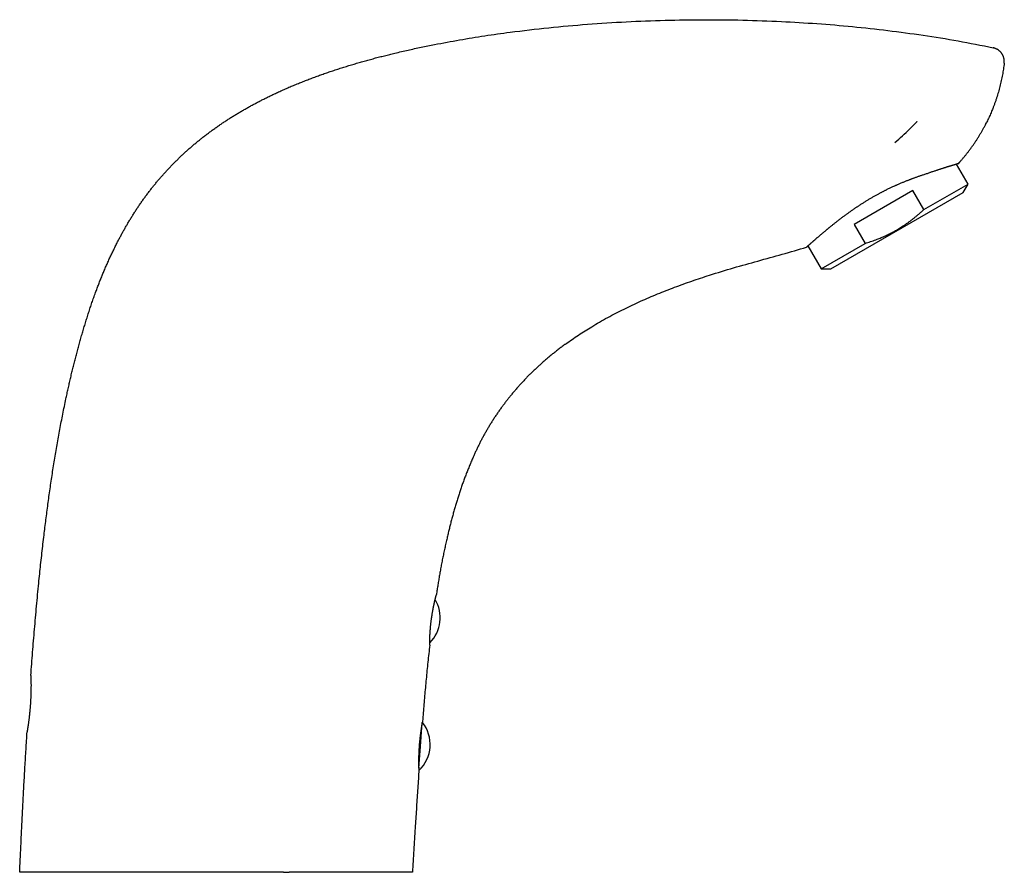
# Model space of a CAD drawing. Header units: millimetres. Extents: x 8 to 558, y 12 to 395.
# Tile 208 of 208: x 418 to 558, y 274 to 395. Entities that reach past the tile are written whole.
import ezdxf

# ---------------------------------------------------------------- set-up
doc = ezdxf.new("R2010")
doc.units = ezdxf.units.MM

msp = doc.modelspace()

# ---------------------------------------------------------------- linework, layer by layer
at = {"color": 7, "linetype": 'Continuous', "lineweight": 30}
for p, q in [((552.54, 371.67), (550.92, 374.47)), ((551.16, 374.55), (551.16, 374.55)), ((544.74, 370.76), (536.44, 365.96)), ((546.3, 368.07), (544.74, 370.76)), ((546.3, 368.07), (552.54, 371.67)), ((551.84, 370.47), (552.54, 371.67)), ((533.14, 359.67), (551.84, 370.47)), ((536.44, 365.96), (537.99, 363.27)), ((529.88, 362.91), (531.75, 359.67)), ((531.75, 359.67), (537.99, 363.27)), ((531.75, 359.67), (533.14, 359.67)), ((475.06, 292.08), (475.33, 295.47)), ((474.82, 289.01), (475.06, 292.08))]:
    msp.add_line(p, q, dxfattribs=at)
for centre, start, end in [((472.87, 310.31), 314.7271, 31.0045), ((471.45, 292.36), 312.5403, 39.0359)]:
    msp.add_arc(centre, 5, start, end, dxfattribs=at)
for points, knots in [([(477.06, 391.41), (478.24, 391.63), (480.6, 392.08), (484.17, 392.66), (488.37, 393.25), (493.21, 393.81), (498.69, 394.31), (504.18, 394.65), (509.68, 394.87), (515.17, 394.95), (520.66, 394.89), (525.99, 394.7), (531.17, 394.39), (536.19, 393.97), (541.2, 393.42), (546.18, 392.75), (551.15, 391.95), (554.44, 391.29), (556.08, 390.96)], [0, 0, 0, 0, 0.045438, 0.090847, 0.13623, 0.205515, 0.274745, 0.34392, 0.413044, 0.48212, 0.551151, 0.62014, 0.683523, 0.746871, 0.810189, 0.873483, 0.936756, 1, 1, 1, 1]), ([(419.95, 302.13), (419.99, 302.68), (420.07, 303.76), (420.2, 305.4), (420.33, 307.03), (420.47, 308.66), (420.61, 310.29), (420.76, 311.93), (420.91, 313.56), (421.06, 315.08), (421.2, 316.49), (421.34, 317.8), (421.48, 319.1), (421.63, 320.4), (421.77, 321.63), (421.91, 322.8), (422.05, 323.89), (422.19, 324.98), (422.33, 326.07), (422.48, 327.16), (422.63, 328.25), (422.79, 329.34), (422.95, 330.43), (423.12, 331.52), (423.3, 332.61), (423.48, 333.69), (423.66, 334.78), (423.85, 335.86), (424.05, 336.95), (424.26, 338.03), (424.47, 339.11), (424.69, 340.19), (424.89, 341.15), (425.07, 341.98), (425.23, 342.7), (425.39, 343.42), (425.55, 344.13), (425.72, 344.85), (425.9, 345.56), (426.07, 346.27), (426.26, 346.99), (426.44, 347.7), (426.63, 348.42), (426.83, 349.15), (427.04, 349.87), (427.24, 350.59), (427.46, 351.31), (427.67, 352.03), (427.9, 352.74), (428.13, 353.46), (428.36, 354.18), (428.6, 354.89), (428.85, 355.6), (429.09, 356.27), (429.33, 356.91), (429.56, 357.51), (429.79, 358.11), (430.03, 358.71), (430.28, 359.3), (430.53, 359.89), (430.79, 360.48), (431.05, 361.07), (431.32, 361.65), (431.6, 362.23), (431.88, 362.81), (432.15, 363.35), (432.41, 363.85), (432.66, 364.31), (432.9, 364.77), (433.16, 365.23), (433.42, 365.69), (433.69, 366.15), (433.96, 366.6), (434.24, 367.06), (434.53, 367.51), (434.82, 367.96), (435.11, 368.41), (435.41, 368.85), (435.72, 369.29), (436.03, 369.72), (436.35, 370.16), (436.68, 370.59), (437, 371.01), (437.32, 371.41), (437.65, 371.81), (437.97, 372.21), (438.31, 372.59), (438.65, 372.98), (438.99, 373.36), (439.33, 373.74), (439.69, 374.11), (440.04, 374.48), (440.4, 374.84), (440.77, 375.2), (441.14, 375.56), (441.51, 375.91), (441.89, 376.26), (442.27, 376.6), (442.67, 376.95), (443.07, 377.29), (443.48, 377.63), (443.89, 377.97), (444.31, 378.3), (444.74, 378.63), (445.18, 378.96), (445.62, 379.29), (446.07, 379.61), (446.52, 379.93), (446.97, 380.24), (447.43, 380.54), (447.89, 380.84), (448.35, 381.14), (448.82, 381.43), (449.3, 381.72), (449.78, 382), (450.27, 382.28), (450.76, 382.56), (451.26, 382.84), (451.77, 383.11), (452.27, 383.37), (452.78, 383.63), (453.29, 383.89), (453.8, 384.14), (454.31, 384.38), (454.88, 384.65), (455.48, 384.92), (456.14, 385.21), (456.8, 385.5), (457.46, 385.77), (458.13, 386.04), (458.79, 386.31), (459.46, 386.56), (460.13, 386.81), (460.8, 387.06), (461.47, 387.3), (462.15, 387.53), (462.84, 387.76), (463.54, 387.99), (464.25, 388.21), (464.96, 388.43), (465.67, 388.65), (466.39, 388.86), (467.11, 389.06), (467.82, 389.26), (468.55, 389.46), (469.27, 389.65), (469.99, 389.83), (470.72, 390.01), (471.51, 390.21), (472.38, 390.41), (473.31, 390.62), (474.24, 390.83), (475.18, 391.03), (476.12, 391.22), (476.74, 391.35), (477.06, 391.41)], [0, 0, 0, 0, 0.013902, 0.027804, 0.041706, 0.055609, 0.069515, 0.083421, 0.097327, 0.111232, 0.12236, 0.133488, 0.144615, 0.155743, 0.166871, 0.176216, 0.18556, 0.194906, 0.204251, 0.213599, 0.222946, 0.232294, 0.241642, 0.250987, 0.260332, 0.269678, 0.279024, 0.288373, 0.297722, 0.307073, 0.316424, 0.325769, 0.335114, 0.341345, 0.347577, 0.353808, 0.360043, 0.366279, 0.372514, 0.378751, 0.384988, 0.391225, 0.397597, 0.403968, 0.41034, 0.416711, 0.423083, 0.429454, 0.435826, 0.442198, 0.448591, 0.454984, 0.461377, 0.46777, 0.473229, 0.478688, 0.484146, 0.489605, 0.495064, 0.500523, 0.505982, 0.511441, 0.5169, 0.52236, 0.527819, 0.533278, 0.537719, 0.54216, 0.546602, 0.551043, 0.555484, 0.560018, 0.564552, 0.569087, 0.573621, 0.578155, 0.58269, 0.587225, 0.591759, 0.596332, 0.600906, 0.60548, 0.610053, 0.614401, 0.61875, 0.623098, 0.627447, 0.631795, 0.636143, 0.640492, 0.644841, 0.649189, 0.653537, 0.657885, 0.662234, 0.666583, 0.670931, 0.675279, 0.679789, 0.684299, 0.68881, 0.69332, 0.69783, 0.702488, 0.707148, 0.711807, 0.716466, 0.721124, 0.725783, 0.730443, 0.735101, 0.7398, 0.744498, 0.749197, 0.753895, 0.758734, 0.763573, 0.768412, 0.773251, 0.77809, 0.782928, 0.787767, 0.792606, 0.797444, 0.802283, 0.808387, 0.814491, 0.820595, 0.826699, 0.83276, 0.838823, 0.844885, 0.850947, 0.857017, 0.863087, 0.869157, 0.875227, 0.881556, 0.887886, 0.894216, 0.900546, 0.906876, 0.913205, 0.919535, 0.925865, 0.932216, 0.938567, 0.944919, 0.95127, 0.95939, 0.96751, 0.97563, 0.983753, 0.991877, 1, 1, 1, 1]), ([(556.21, 390.93), (556.19, 390.93), (556.15, 390.95), (556.1, 390.96), (556.08, 390.96)], [0, 0, 0, 0, 0.499725, 1, 1, 1, 1]), ([(557.66, 388.77), (557.66, 388.81), (557.67, 388.88), (557.67, 388.99), (557.67, 389.11), (557.66, 389.22), (557.65, 389.33), (557.62, 389.44), (557.6, 389.55), (557.56, 389.66), (557.52, 389.76), (557.48, 389.87), (557.43, 389.97), (557.37, 390.06), (557.31, 390.16), (557.24, 390.25), (557.17, 390.33), (557.09, 390.41), (557.01, 390.49), (556.92, 390.56), (556.83, 390.63), (556.74, 390.69), (556.64, 390.75), (556.54, 390.8), (556.44, 390.85), (556.35, 390.88), (556.27, 390.91), (556.23, 390.92), (556.21, 390.93)], [0, 0, 0, 0, 0.039652, 0.079429, 0.11927, 0.159111, 0.198888, 0.23854, 0.278192, 0.317969, 0.357809, 0.39765, 0.437427, 0.477079, 0.516731, 0.556508, 0.596349, 0.63619, 0.675967, 0.715619, 0.755271, 0.795048, 0.834889, 0.874729, 0.914506, 0.954158, 0.977079, 1, 1, 1, 1]), ([(557.66, 388.77), (557.64, 388.63), (557.61, 388.36), (557.55, 387.94), (557.48, 387.53), (557.41, 387.12), (557.33, 386.71), (557.25, 386.3), (557.15, 385.89), (557.09, 385.62), (557.02, 385.35), (556.95, 385.07), (556.84, 384.67), (556.72, 384.27), (556.59, 383.87), (556.45, 383.46), (556.31, 383.05), (556.16, 382.64), (556.01, 382.26), (555.86, 381.91), (555.73, 381.59), (555.58, 381.27), (555.44, 380.95), (555.29, 380.63), (555.15, 380.35), (555.06, 380.18), (555.03, 380.11)], [0, 0, 0, 0, 0.045926, 0.091851, 0.137826, 0.183802, 0.229727, 0.275653, 0.321628, 0.367603, 0.368403, 0.414129, 0.459855, 0.50563, 0.551405, 0.599374, 0.647344, 0.69537, 0.743396, 0.782003, 0.820612, 0.85922, 0.897893, 0.936569, 0.975242, 1, 1, 1, 1]), ([(542.2, 377.57), (542.55, 377.87), (543.27, 378.49), (544.29, 379.45), (544.95, 380.12), (545.28, 380.46)], [0, 0, 0, 0, 0.333748, 0.666946, 1, 1, 1, 1]), ([(545.31, 380.54), (545.31, 380.54), (545.32, 380.53), (545.31, 380.52), (545.3, 380.5), (545.29, 380.48), (545.28, 380.47), (545.27, 380.46)], [0, 0, 0, 0, 0.141696, 0.320733, 0.488311, 0.656391, 1, 1, 1, 1]), ([(551.16, 374.55), (551.23, 374.63), (551.4, 374.81), (551.66, 375.11), (551.94, 375.44), (552.21, 375.77), (552.48, 376.11), (552.74, 376.45), (552.99, 376.79), (553.24, 377.14), (553.48, 377.5), (553.72, 377.85), (553.95, 378.21), (554.17, 378.57), (554.39, 378.94), (554.6, 379.3), (554.8, 379.67), (554.98, 380.01), (555.09, 380.24), (555.14, 380.34)], [0, 0, 0, 0, 0.0454434, 0.1065737, 0.1676439, 0.2286585, 0.2896221, 0.3505393, 0.4114144, 0.4721191, 0.5327905, 0.5934327, 0.6540498, 0.7146459, 0.7741434, 0.8336284, 0.8931045, 0.9525755, 1, 1, 1, 1]), ([(551.37, 374.77), (551.36, 374.76), (551.29, 374.69), (551.22, 374.62), (551.16, 374.55)], [0, 0, 0, 0, 0.101488, 1, 1, 1, 1]), ([(551.16, 374.55), (551.16, 374.55), (551.16, 374.55), (551.16, 374.55), (551.15, 374.54), (551.13, 374.54), (551.12, 374.53), (551.1, 374.53), (551.07, 374.52), (551.05, 374.51), (551.03, 374.51), (551, 374.5), (550.98, 374.49), (550.95, 374.48), (550.92, 374.47), (550.88, 374.46), (550.83, 374.45), (550.78, 374.43), (550.72, 374.41), (550.65, 374.39), (550.58, 374.37), (550.51, 374.35), (550.44, 374.33), (550.36, 374.31), (550.28, 374.28), (550.2, 374.26), (550.11, 374.23), (550.03, 374.21), (549.95, 374.19), (549.88, 374.16), (549.8, 374.14), (549.73, 374.12), (549.65, 374.1), (549.57, 374.07), (549.49, 374.05), (549.4, 374.02), (549.29, 373.98), (549.17, 373.94), (549.04, 373.9), (548.91, 373.86), (548.78, 373.82), (548.63, 373.77), (548.47, 373.72), (548.29, 373.66), (548.11, 373.6), (547.93, 373.54), (547.73, 373.48), (547.54, 373.41), (547.33, 373.35), (547.19, 373.3), (547.13, 373.28)], [0, 0, 0, 0, 0.0207047, 0.0419413, 0.0631761, 0.0844766, 0.1057789, 0.1270794, 0.1431492, 0.1592191, 0.1753016, 0.1913841, 0.2072051, 0.2230261, 0.2388592, 0.2546923, 0.2770315, 0.2993728, 0.3217119, 0.3441278, 0.3665459, 0.3889618, 0.4101966, 0.4314332, 0.452668, 0.4739673, 0.4952685, 0.5165678, 0.5326339, 0.5486999, 0.564778, 0.5808561, 0.5966778, 0.6124995, 0.6283326, 0.6441656, 0.6664548, 0.6887461, 0.7110353, 0.7333955, 0.7557577, 0.7781179, 0.8056996, 0.8332812, 0.8609231, 0.888565, 0.9163919, 0.9442188, 0.9721094, 1, 1, 1, 1]), ([(529.69, 362.74), (529.69, 362.74), (529.69, 362.74), (529.69, 362.75), (529.7, 362.75), (529.71, 362.76), (529.73, 362.78), (529.74, 362.79), (529.76, 362.8), (529.78, 362.82), (529.79, 362.83), (529.81, 362.85), (529.84, 362.87), (529.86, 362.89), (529.88, 362.91), (529.91, 362.94), (529.95, 362.97), (529.99, 363.01), (530.04, 363.05), (530.09, 363.1), (530.15, 363.14), (530.2, 363.19), (530.26, 363.24), (530.32, 363.3), (530.38, 363.35), (530.45, 363.41), (530.52, 363.47), (530.58, 363.53), (530.64, 363.58), (530.7, 363.63), (530.76, 363.68), (530.82, 363.73), (530.88, 363.79), (530.94, 363.84), (531.01, 363.9), (531.08, 363.96), (531.17, 364.04), (531.26, 364.12), (531.36, 364.21), (531.47, 364.3), (531.57, 364.39), (531.68, 364.48), (531.79, 364.58), (531.9, 364.67), (532.01, 364.76), (532.13, 364.86), (532.25, 364.96), (532.36, 365.05), (532.46, 365.14), (532.56, 365.22), (532.65, 365.3), (532.75, 365.38), (532.84, 365.46), (532.94, 365.54), (533.04, 365.62), (533.16, 365.71), (533.29, 365.81), (533.43, 365.93), (533.58, 366.05), (533.73, 366.17), (533.88, 366.29), (534.04, 366.42), (534.2, 366.54), (534.37, 366.67), (534.54, 366.8), (534.71, 366.93), (534.88, 367.06), (535.06, 367.19), (535.24, 367.32), (535.41, 367.44), (535.58, 367.57), (535.74, 367.68), (535.91, 367.8), (536.07, 367.92), (536.24, 368.04), (536.4, 368.14), (536.54, 368.24), (536.67, 368.33), (536.81, 368.42), (536.94, 368.51), (537.07, 368.59), (537.2, 368.68), (537.33, 368.77), (537.48, 368.86), (537.66, 368.97), (537.85, 369.09), (538.04, 369.21), (538.23, 369.33), (538.42, 369.45), (538.62, 369.56), (538.81, 369.68), (538.99, 369.78), (539.18, 369.89), (539.37, 370), (539.56, 370.11), (539.74, 370.2), (539.9, 370.29), (540.04, 370.37), (540.19, 370.45), (540.33, 370.52), (540.48, 370.6), (540.62, 370.67), (540.76, 370.74), (540.93, 370.83), (541.11, 370.92), (541.31, 371.02), (541.52, 371.12), (541.72, 371.21), (541.92, 371.31), (542.11, 371.39), (542.27, 371.46), (542.41, 371.53), (542.56, 371.59), (542.72, 371.66), (542.9, 371.74), (543.1, 371.83), (543.3, 371.91), (543.5, 371.99), (543.7, 372.07), (543.88, 372.14), (544.05, 372.21), (544.19, 372.27), (544.34, 372.32), (544.49, 372.38), (544.63, 372.43), (544.77, 372.48), (544.91, 372.54), (545.07, 372.59), (545.25, 372.66), (545.45, 372.73), (545.64, 372.79), (545.83, 372.86), (546.02, 372.92), (546.23, 372.99), (546.45, 373.06), (546.68, 373.14), (546.9, 373.21), (547.05, 373.26), (547.13, 373.28)], [0, 0, 0, 0, 0.007864, 0.015728, 0.023592, 0.03148, 0.039368, 0.047256, 0.053207, 0.059158, 0.065113, 0.071069, 0.076928, 0.082787, 0.08865, 0.094513, 0.102784, 0.111055, 0.119325, 0.127624, 0.135924, 0.144222, 0.152086, 0.15995, 0.167814, 0.175701, 0.18359, 0.191477, 0.197427, 0.203377, 0.209331, 0.215285, 0.221145, 0.227004, 0.232867, 0.238731, 0.24699, 0.25525, 0.26351, 0.271796, 0.280083, 0.288369, 0.296327, 0.304285, 0.312242, 0.320224, 0.328206, 0.336187, 0.342207, 0.348227, 0.354251, 0.360276, 0.366206, 0.372136, 0.378071, 0.384005, 0.392357, 0.40071, 0.409062, 0.417442, 0.425822, 0.434202, 0.442809, 0.451416, 0.460036, 0.468656, 0.477318, 0.485979, 0.494654, 0.50333, 0.51102, 0.518711, 0.526401, 0.534113, 0.541827, 0.549539, 0.555356, 0.561173, 0.566995, 0.572816, 0.578548, 0.58428, 0.590016, 0.595752, 0.603825, 0.611899, 0.619972, 0.628072, 0.636174, 0.644274, 0.651965, 0.659656, 0.667346, 0.675061, 0.682777, 0.690491, 0.696312, 0.702134, 0.707959, 0.713785, 0.719514, 0.725243, 0.730976, 0.736709, 0.744807, 0.752905, 0.761002, 0.769128, 0.777254, 0.785379, 0.791142, 0.796905, 0.802671, 0.808438, 0.816528, 0.824619, 0.832708, 0.840824, 0.848941, 0.857057, 0.863182, 0.869306, 0.875435, 0.881564, 0.887589, 0.893614, 0.899643, 0.905672, 0.91419, 0.922709, 0.931226, 0.939773, 0.94832, 0.956866, 0.967637, 0.978408, 0.989204, 1, 1, 1, 1]), ([(537.99, 363.27), (538.12, 363.31), (538.38, 363.39), (538.76, 363.52), (539.14, 363.65), (539.49, 363.78), (539.81, 363.9), (540.11, 364.03), (540.41, 364.15), (540.7, 364.28), (540.9, 364.37), (541.1, 364.46), (541.29, 364.56), (541.58, 364.7), (541.86, 364.85), (542.14, 365), (542.43, 365.16), (542.72, 365.33), (543.01, 365.51), (543.29, 365.69), (543.58, 365.88), (543.87, 366.08), (544.18, 366.3), (544.49, 366.54), (544.8, 366.78), (545.11, 367.02), (545.41, 367.28), (545.71, 367.54), (546.01, 367.8), (546.2, 367.98), (546.3, 368.07)], [0, 0, 0, 0, 0.041539, 0.083084, 0.124627, 0.166165, 0.199403, 0.232647, 0.265893, 0.299136, 0.332373, 0.333156, 0.366243, 0.399337, 0.432433, 0.465526, 0.498613, 0.533795, 0.568986, 0.604179, 0.63937, 0.674553, 0.715127, 0.755708, 0.79629, 0.836865, 0.877645, 0.918431, 0.959218, 1, 1, 1, 1]), ([(495.61, 349.03), (496.21, 349.46), (497.42, 350.31), (499.4, 351.56), (501.55, 352.8), (503.86, 353.99), (506.22, 355.1), (508.61, 356.12), (511.03, 357.07), (513.48, 357.95), (516.25, 358.88), (519.37, 359.82), (522.81, 360.78), (526.26, 361.72), (528.55, 362.4), (529.69, 362.74)], [0, 0, 0, 0, 0.060059, 0.120123, 0.190506, 0.260895, 0.331284, 0.401671, 0.472065, 0.542457, 0.612848, 0.709628, 0.806419, 0.903216, 1, 1, 1, 1]), ([(495.61, 349.03), (495.45, 348.91), (495.14, 348.69), (494.68, 348.34), (494.23, 347.98), (493.77, 347.62), (493.33, 347.25), (492.89, 346.88), (492.46, 346.51), (492.05, 346.15), (491.66, 345.79), (491.28, 345.43), (490.89, 345.07), (490.52, 344.69), (490.14, 344.32), (489.78, 343.94), (489.41, 343.55), (489.06, 343.16), (488.71, 342.76), (488.36, 342.36), (488.03, 341.96), (487.7, 341.57), (487.39, 341.18), (487.09, 340.78), (486.79, 340.39), (486.48, 339.97), (486.18, 339.55), (485.88, 339.11), (485.59, 338.67), (485.3, 338.23), (485.02, 337.78), (484.75, 337.34), (484.49, 336.9), (484.24, 336.47), (484, 336.03), (483.76, 335.59), (483.53, 335.15), (483.31, 334.7), (483.09, 334.25), (482.88, 333.8), (482.67, 333.34), (482.45, 332.84), (482.21, 332.29), (481.96, 331.68), (481.72, 331.08), (481.48, 330.49), (481.26, 329.89), (481.04, 329.29), (480.83, 328.7), (480.63, 328.1), (480.43, 327.5), (480.25, 326.9), (480.06, 326.31), (479.89, 325.7), (479.72, 325.09), (479.55, 324.48), (479.39, 323.86), (479.24, 323.25), (479.09, 322.63), (478.94, 322.01), (478.78, 321.35), (478.62, 320.66), (478.47, 319.94), (478.31, 319.21), (478.16, 318.48), (478.02, 317.75), (477.89, 317.04), (477.76, 316.33), (477.65, 315.64), (477.54, 314.95), (477.43, 314.26), (477.36, 313.8), (477.33, 313.57)], [0, 0, 0, 0, 0.014049, 0.028099, 0.042148, 0.056198, 0.070247, 0.084297, 0.098346, 0.111225, 0.124103, 0.136982, 0.14986, 0.162738, 0.175616, 0.188495, 0.201373, 0.214252, 0.22713, 0.240009, 0.252887, 0.265029, 0.277172, 0.289314, 0.301457, 0.3136, 0.326478, 0.339357, 0.352235, 0.365113, 0.377992, 0.39087, 0.403013, 0.415155, 0.427298, 0.43944, 0.451583, 0.463726, 0.475868, 0.488011, 0.500153, 0.512296, 0.528197, 0.544098, 0.559999, 0.575453, 0.590907, 0.606361, 0.621815, 0.637269, 0.652448, 0.667626, 0.682804, 0.697983, 0.713471, 0.728959, 0.744447, 0.759935, 0.775423, 0.790911, 0.806399, 0.824469, 0.842539, 0.860608, 0.878677, 0.896747, 0.914816, 0.931853, 0.948889, 0.965926, 0.982963, 1, 1, 1, 1]), ([(476.38, 306.42), (476.38, 306.42), (476.38, 306.42), (476.38, 306.43), (476.38, 306.44), (476.38, 306.47), (476.38, 306.49), (476.38, 306.53), (476.38, 306.57), (476.38, 306.62), (476.38, 306.67), (476.38, 306.73), (476.39, 306.79), (476.39, 306.86), (476.39, 306.94), (476.39, 307.02), (476.39, 307.11), (476.39, 307.2), (476.4, 307.3), (476.4, 307.4), (476.4, 307.51), (476.41, 307.62), (476.41, 307.73), (476.42, 307.85), (476.42, 307.98), (476.43, 308.1), (476.44, 308.23), (476.45, 308.36), (476.46, 308.5), (476.47, 308.64), (476.48, 308.78), (476.49, 308.92), (476.51, 309.07), (476.52, 309.22), (476.54, 309.36), (476.55, 309.51), (476.57, 309.66), (476.59, 309.81), (476.61, 309.96), (476.63, 310.11), (476.65, 310.26), (476.67, 310.41), (476.69, 310.56), (476.72, 310.7), (476.74, 310.84), (476.76, 310.99), (476.79, 311.13), (476.81, 311.27), (476.84, 311.41), (476.86, 311.55), (476.89, 311.68), (476.91, 311.81), (476.94, 311.93), (476.97, 312.06), (476.99, 312.18), (477.02, 312.3), (477.04, 312.41), (477.07, 312.52), (477.09, 312.62), (477.11, 312.72), (477.14, 312.82), (477.16, 312.91), (477.18, 312.99), (477.2, 313.07), (477.22, 313.15), (477.24, 313.21), (477.25, 313.28), (477.27, 313.33), (477.28, 313.38), (477.29, 313.43), (477.3, 313.47), (477.31, 313.5), (477.32, 313.52), (477.32, 313.54), (477.32, 313.55), (477.33, 313.56), (477.33, 313.56), (477.33, 313.56), (477.33, 313.57)], [0, 0, 0, 0, 0.013141, 0.026282, 0.039514, 0.052746, 0.066267, 0.079788, 0.093409, 0.10703, 0.12017, 0.133311, 0.146543, 0.159774, 0.173293, 0.186811, 0.200428, 0.214045, 0.227214, 0.240383, 0.253644, 0.266904, 0.280454, 0.294003, 0.307653, 0.321303, 0.334455, 0.347607, 0.360852, 0.374097, 0.387633, 0.401169, 0.414806, 0.428443, 0.441522, 0.454601, 0.467771, 0.480941, 0.494398, 0.507855, 0.521411, 0.534967, 0.548043, 0.561119, 0.574285, 0.587451, 0.600898, 0.614345, 0.627889, 0.641433, 0.654628, 0.667823, 0.681109, 0.694394, 0.707964, 0.721534, 0.735202, 0.748869, 0.76217, 0.77547, 0.788863, 0.802256, 0.815943, 0.82963, 0.84342, 0.85721, 0.870436, 0.883662, 0.896982, 0.910302, 0.923921, 0.93754, 0.951263, 0.964986, 0.973725, 0.982465, 0.991233, 1, 1, 1, 1]), ([(476.38, 306.42), (476.34, 306.02), (476.25, 305.22), (476.12, 304.01), (475.99, 302.81), (475.88, 301.6), (475.76, 300.41), (475.66, 299.22), (475.56, 298.03), (475.46, 296.85), (475.4, 296.06), (475.37, 295.66)], [0, 0, 0, 0, 0.112, 0.224, 0.336, 0.448001, 0.560001, 0.670001, 0.780001, 0.89, 1, 1, 1, 1]), ([(476.38, 306.42), (476.38, 306.42), (476.38, 306.42), (476.38, 306.42), (476.38, 306.42)], [0, 0, 0, 0, 0.149464, 1, 1, 1, 1]), ([(419.95, 302.13), (419.95, 302.13), (419.95, 302.13), (419.95, 302.12), (419.95, 302.1), (419.95, 302.08), (419.96, 302.05), (419.96, 302.01), (419.96, 301.96), (419.96, 301.91), (419.96, 301.85), (419.96, 301.78), (419.96, 301.71), (419.97, 301.64), (419.97, 301.55), (419.97, 301.46), (419.97, 301.36), (419.97, 301.26), (419.97, 301.15), (419.97, 301.04), (419.97, 300.92), (419.98, 300.8), (419.98, 300.67), (419.97, 300.54), (419.97, 300.4), (419.97, 300.26), (419.97, 300.11), (419.97, 299.97), (419.97, 299.82), (419.96, 299.66), (419.96, 299.51), (419.95, 299.34), (419.95, 299.18), (419.94, 299.01), (419.93, 298.85), (419.92, 298.69), (419.91, 298.52), (419.9, 298.35), (419.89, 298.18), (419.88, 298.01), (419.87, 297.84), (419.86, 297.68), (419.84, 297.51), (419.83, 297.35), (419.82, 297.19), (419.8, 297.03), (419.78, 296.87), (419.77, 296.71), (419.75, 296.55), (419.73, 296.4), (419.72, 296.25), (419.7, 296.1), (419.68, 295.96), (419.66, 295.83), (419.65, 295.69), (419.63, 295.56), (419.61, 295.43), (419.6, 295.31), (419.58, 295.2), (419.56, 295.09), (419.55, 294.98), (419.53, 294.88), (419.52, 294.79), (419.5, 294.7), (419.49, 294.62), (419.48, 294.54), (419.47, 294.47), (419.46, 294.41), (419.45, 294.35), (419.44, 294.3), (419.44, 294.26), (419.43, 294.22), (419.42, 294.19), (419.42, 294.17), (419.42, 294.16), (419.42, 294.15), (419.42, 294.15), (419.42, 294.15)], [0, 0, 0, 0, 0.013169, 0.026349, 0.039529, 0.052698, 0.066251, 0.079815, 0.09338, 0.106933, 0.120101, 0.133281, 0.146461, 0.159629, 0.173177, 0.186738, 0.200299, 0.213847, 0.227061, 0.240287, 0.253513, 0.266728, 0.280323, 0.293931, 0.307539, 0.321134, 0.334395, 0.347667, 0.360939, 0.3742, 0.387848, 0.401509, 0.41517, 0.428819, 0.442034, 0.455262, 0.468489, 0.481705, 0.495309, 0.508925, 0.522542, 0.536145, 0.549296, 0.562457, 0.575619, 0.588769, 0.6023, 0.615844, 0.629388, 0.642919, 0.656085, 0.669263, 0.68244, 0.695607, 0.709152, 0.722709, 0.736267, 0.749812, 0.763038, 0.776276, 0.789514, 0.802741, 0.816351, 0.829974, 0.843596, 0.857206, 0.870438, 0.883681, 0.896923, 0.910155, 0.923773, 0.937403, 0.951034, 0.964652, 0.976433, 0.988219, 1, 1, 1, 1]), ([(475.37, 295.66), (475.37, 295.66), (475.37, 295.66), (475.37, 295.65), (475.36, 295.64), (475.36, 295.62), (475.35, 295.59), (475.35, 295.55), (475.34, 295.51), (475.33, 295.47), (475.32, 295.41), (475.31, 295.36), (475.3, 295.29), (475.29, 295.23), (475.27, 295.15), (475.26, 295.07), (475.24, 294.98), (475.23, 294.89), (475.21, 294.8), (475.19, 294.7), (475.18, 294.59), (475.16, 294.49), (475.14, 294.37), (475.12, 294.25), (475.1, 294.13), (475.09, 294), (475.07, 293.87), (475.05, 293.74), (475.03, 293.61), (475.02, 293.47), (475, 293.33), (474.98, 293.18), (474.97, 293.04), (474.95, 292.89), (474.94, 292.74), (474.92, 292.6), (474.91, 292.45), (474.9, 292.3), (474.89, 292.15), (474.88, 291.99), (474.87, 291.84), (474.86, 291.69), (474.85, 291.54), (474.84, 291.39), (474.83, 291.25), (474.83, 291.1), (474.82, 290.96), (474.82, 290.82), (474.81, 290.67), (474.81, 290.54), (474.81, 290.4), (474.81, 290.27), (474.81, 290.14), (474.81, 290.02), (474.81, 289.9), (474.81, 289.78), (474.81, 289.66), (474.81, 289.55), (474.81, 289.45), (474.81, 289.35), (474.81, 289.25), (474.82, 289.16), (474.82, 289.07), (474.82, 288.99), (474.83, 288.91), (474.83, 288.84), (474.83, 288.78), (474.83, 288.72), (474.83, 288.67), (474.84, 288.63), (474.84, 288.59), (474.84, 288.55), (474.84, 288.53), (474.84, 288.51), (474.84, 288.49), (474.84, 288.48), (474.84, 288.48), (474.84, 288.48)], [0, 0, 0, 0, 0.013161, 0.026334, 0.039507, 0.052668, 0.066213, 0.079771, 0.093328, 0.106873, 0.120034, 0.133206, 0.146378, 0.159539, 0.173079, 0.186631, 0.200183, 0.213722, 0.226941, 0.240171, 0.253401, 0.266619, 0.280219, 0.293832, 0.307445, 0.321045, 0.334296, 0.347559, 0.360822, 0.374073, 0.387713, 0.401366, 0.415018, 0.428658, 0.44184, 0.455033, 0.468227, 0.481409, 0.494977, 0.508559, 0.52214, 0.535709, 0.548826, 0.561955, 0.575084, 0.588201, 0.601698, 0.615206, 0.628714, 0.642211, 0.655373, 0.668546, 0.681719, 0.694881, 0.70842, 0.721972, 0.735523, 0.749062, 0.762314, 0.775577, 0.78884, 0.802092, 0.815728, 0.829377, 0.843026, 0.856662, 0.86991, 0.883169, 0.896429, 0.909676, 0.923314, 0.936965, 0.950616, 0.964254, 0.976168, 0.988086, 1, 1, 1, 1]), ([(418.37, 274.27), (418.41, 275.1), (418.49, 276.75), (418.6, 279.24), (418.73, 281.72), (418.85, 284.21), (418.98, 286.7), (419.12, 289.18), (419.27, 291.66), (419.37, 293.32), (419.42, 294.15)], [0, 0, 0, 0, 0.124995, 0.249991, 0.374988, 0.499984, 0.624987, 0.749989, 0.874995, 1, 1, 1, 1]), ([(474.84, 288.48), (474.78, 287.6), (474.66, 285.83), (474.49, 283.18), (474.31, 280.37), (474.13, 277.4), (474, 275.31), (473.94, 274.27)], [0, 0, 0, 0, 0.186667, 0.373333, 0.56, 0.78, 1, 1, 1, 1]), ([(455.7, 274.27), (455.42, 274.27), (454.85, 274.27), (454, 274.27), (453.15, 274.27), (452.33, 274.27), (451.54, 274.27), (450.78, 274.27), (450.02, 274.27), (449.26, 274.27), (448.51, 274.27), (447.75, 274.27), (446.99, 274.27), (446.32, 274.27), (445.73, 274.27), (445.22, 274.27), (444.72, 274.27), (444.22, 274.27), (443.71, 274.27), (443.21, 274.27), (442.7, 274.27), (442.19, 274.27), (441.68, 274.27), (441.18, 274.27), (440.67, 274.27), (440.15, 274.27), (439.63, 274.27), (439.11, 274.27), (438.58, 274.27), (438.11, 274.27), (437.71, 274.27), (437.36, 274.27), (437.01, 274.27), (436.66, 274.27), (436.32, 274.27), (435.98, 274.27), (435.63, 274.27), (435.29, 274.27), (434.95, 274.27), (434.61, 274.27), (434.27, 274.27), (433.93, 274.27), (433.59, 274.27), (433.24, 274.27), (432.9, 274.27), (432.56, 274.27), (432.22, 274.27), (431.89, 274.27), (431.56, 274.27), (431.25, 274.27), (430.96, 274.27), (430.7, 274.27), (430.47, 274.27), (430.24, 274.27), (430.02, 274.27), (429.8, 274.27), (429.58, 274.27), (429.36, 274.27), (429.12, 274.27), (428.86, 274.27), (428.57, 274.27), (428.29, 274.27), (428.01, 274.27), (427.74, 274.27), (427.46, 274.27), (427.19, 274.27), (426.92, 274.27), (426.65, 274.27), (426.37, 274.27), (426.09, 274.27), (425.81, 274.27), (425.53, 274.27), (425.26, 274.27), (425, 274.27), (424.77, 274.27), (424.55, 274.27), (424.33, 274.27), (424.12, 274.27), (423.91, 274.27), (423.7, 274.27), (423.5, 274.27), (423.3, 274.27), (423.11, 274.27), (422.91, 274.27), (422.73, 274.27), (422.54, 274.27), (422.36, 274.27), (422.18, 274.27), (422.01, 274.27), (421.84, 274.27), (421.68, 274.27), (421.51, 274.27), (421.35, 274.27), (421.18, 274.27), (421.03, 274.27), (420.87, 274.27), (420.72, 274.27), (420.58, 274.27), (420.45, 274.27), (420.32, 274.27), (420.19, 274.27), (420.07, 274.27), (419.96, 274.27), (419.85, 274.27), (419.74, 274.27), (419.64, 274.27), (419.54, 274.27), (419.44, 274.27), (419.35, 274.27), (419.27, 274.27), (419.19, 274.27), (419.11, 274.27), (419.04, 274.27), (418.97, 274.27), (418.91, 274.27), (418.85, 274.27), (418.79, 274.27), (418.73, 274.27), (418.68, 274.27), (418.63, 274.27), (418.59, 274.27), (418.55, 274.27), (418.51, 274.27), (418.47, 274.27), (418.44, 274.27), (418.41, 274.27), (418.4, 274.27), (418.38, 274.27), (418.37, 274.27), (418.37, 274.27), (418.37, 274.27)], [0, 0, 0, 0, 0.0159878, 0.0319757, 0.0479663, 0.0639569, 0.0782285, 0.0925, 0.1067745, 0.1210491, 0.1353208, 0.1495925, 0.1638687, 0.178145, 0.1876597, 0.1971745, 0.2066892, 0.2162086, 0.2257282, 0.2352476, 0.2448954, 0.2545433, 0.2641911, 0.2738469, 0.283503, 0.2931588, 0.3032605, 0.3133622, 0.3234703, 0.3335784, 0.3403132, 0.3470481, 0.3537828, 0.3605241, 0.3672656, 0.3740068, 0.380742, 0.3874775, 0.3942127, 0.4009574, 0.4077024, 0.414447, 0.4214664, 0.4284863, 0.4355057, 0.4425425, 0.4495798, 0.4566165, 0.4633538, 0.4700917, 0.476829, 0.4819011, 0.4869739, 0.4920466, 0.4971186, 0.5021713, 0.5072244, 0.512278, 0.5173312, 0.5240803, 0.5308296, 0.5375786, 0.5443137, 0.5510491, 0.5577842, 0.5645279, 0.5712718, 0.5780154, 0.5854167, 0.5928183, 0.6002195, 0.6076341, 0.615049, 0.6224636, 0.6286934, 0.6349234, 0.6411532, 0.6473922, 0.6536315, 0.6598704, 0.6661004, 0.6723306, 0.6785605, 0.6848004, 0.6910407, 0.6972806, 0.7035107, 0.709741, 0.715971, 0.7222118, 0.7284529, 0.7346936, 0.7413403, 0.7479874, 0.7546341, 0.7612941, 0.7679545, 0.7746145, 0.7809883, 0.7873624, 0.7937363, 0.8001215, 0.806507, 0.8128922, 0.8192659, 0.8256399, 0.8320137, 0.8383978, 0.8447821, 0.8511662, 0.8575397, 0.8639135, 0.870287, 0.8766695, 0.8830522, 0.8894347, 0.8962298, 0.9030253, 0.9098204, 0.9166244, 0.9234286, 0.9302326, 0.9389388, 0.9476449, 0.9563575, 0.96507, 0.9738, 0.98253, 0.991265, 1, 1, 1, 1]), ([(455.7, 274.27), (455.73, 274.27), (455.78, 274.27), (455.86, 274.27), (455.95, 274.27), (456.03, 274.27), (456.11, 274.27), (456.2, 274.27), (456.28, 274.27), (456.37, 274.27), (456.44, 274.27), (456.48, 274.27)], [0, 0, 0, 0, 0.103526, 0.207053, 0.311298, 0.415543, 0.522057, 0.628571, 0.735869, 0.843167, 1, 1, 1, 1]), ([(473.94, 274.27), (473.94, 274.27), (473.94, 274.27), (473.93, 274.27), (473.92, 274.27), (473.89, 274.27), (473.87, 274.27), (473.83, 274.27), (473.79, 274.27), (473.75, 274.27), (473.69, 274.27), (473.63, 274.27), (473.57, 274.27), (473.49, 274.27), (473.41, 274.27), (473.33, 274.27), (473.23, 274.27), (473.14, 274.27), (473.03, 274.27), (472.92, 274.27), (472.8, 274.27), (472.68, 274.27), (472.56, 274.27), (472.43, 274.27), (472.3, 274.27), (472.16, 274.27), (472.02, 274.27), (471.86, 274.27), (471.7, 274.27), (471.53, 274.27), (471.36, 274.27), (471.17, 274.27), (470.99, 274.27), (470.81, 274.27), (470.62, 274.27), (470.43, 274.27), (470.24, 274.27), (470.03, 274.27), (469.81, 274.27), (469.57, 274.27), (469.33, 274.27), (469.09, 274.27), (468.83, 274.27), (468.58, 274.27), (468.31, 274.27), (468.05, 274.27), (467.78, 274.27), (467.51, 274.27), (467.24, 274.27), (466.96, 274.27), (466.68, 274.27), (466.4, 274.27), (466.12, 274.27), (465.84, 274.27), (465.56, 274.27), (465.27, 274.27), (464.98, 274.27), (464.69, 274.27), (464.39, 274.27), (464.08, 274.27), (463.77, 274.27), (463.46, 274.27), (463.15, 274.27), (462.84, 274.27), (462.52, 274.27), (462.2, 274.27), (461.87, 274.27), (461.53, 274.27), (461.19, 274.27), (460.85, 274.27), (460.5, 274.27), (460.16, 274.27), (459.81, 274.27), (459.46, 274.27), (459.1, 274.27), (458.74, 274.27), (458.37, 274.27), (458, 274.27), (457.62, 274.27), (457.24, 274.27), (456.86, 274.27), (456.6, 274.27), (456.48, 274.27)], [0, 0, 0, 0, 0.012637, 0.025246, 0.037827, 0.050383, 0.062914, 0.075421, 0.087905, 0.100367, 0.1134, 0.12641, 0.139399, 0.152368, 0.165318, 0.178249, 0.191163, 0.204061, 0.216942, 0.229809, 0.242661, 0.255501, 0.267595, 0.279678, 0.291752, 0.303816, 0.315872, 0.328649, 0.341418, 0.354179, 0.366933, 0.37968, 0.392422, 0.40443, 0.416435, 0.428436, 0.440433, 0.452428, 0.465813, 0.479195, 0.492577, 0.505957, 0.519338, 0.532719, 0.546102, 0.559486, 0.572208, 0.584933, 0.597662, 0.610394, 0.623132, 0.635875, 0.647895, 0.659922, 0.671954, 0.683994, 0.696041, 0.708097, 0.720161, 0.732234, 0.744318, 0.756412, 0.7683, 0.7802, 0.792112, 0.804037, 0.816192, 0.828362, 0.840547, 0.852748, 0.864966, 0.876982, 0.889016, 0.901069, 0.913141, 0.925479, 0.93784, 0.950223, 0.962629, 0.975061, 0.987517, 1, 1, 1, 1])]:
    msp.add_open_spline(points, degree=3, knots=knots, dxfattribs=at)

doc.saveas('drawing.dxf')
